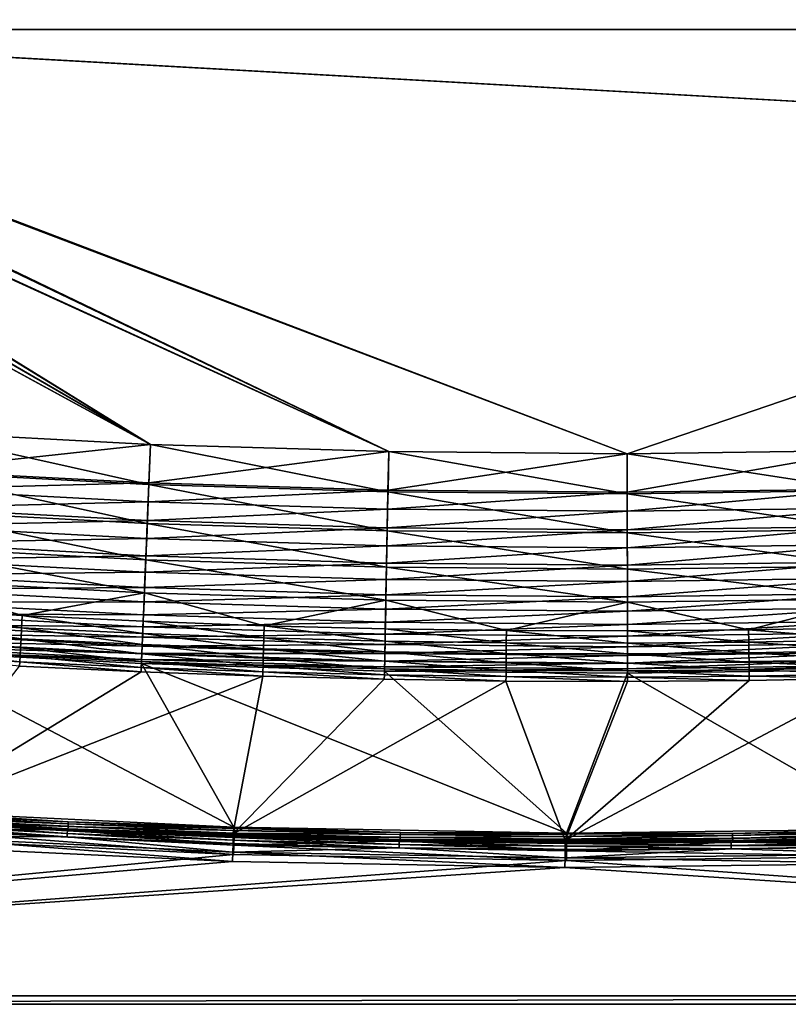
# Model space of a CAD drawing. Header units: metres. Extents: x 0 to 1400, y 0 to 700.
# Tile 16 of 40: x 492 to 768, y 0 to 353. Entities that reach past the tile are written whole.
import ezdxf

# ---------------------------------------------------------------- set-up
doc = ezdxf.new("R2010")
doc.units = ezdxf.units.M

msp = doc.modelspace()

# ---------------------------------------------------------------- linework, layer by layer
at = {"layer": 'None'}
for points in [[(308.190735, 350, -400), (1037.191528, 390.786804, -400), (709.975952, 502.328369, -400)], [(709.975952, 502.328369, -400), (624.434204, 501.601959, -400), (308.190735, 350, -400)], [(624.434509, 501.588715, -403), (710.100891, 502.318115, -403), (309.922791, 350, -403)], [(710.100891, 502.318115, -403), (1037.191528, 390.786804, -403), (309.922791, 350, -403)], [(624.434204, 501.601959, -400), (307.553131, 356.949524, -400), (308.190735, 350, -400)], [(624.434509, 501.588715, -403), (309.922791, 350, -403), (309.256256, 357.264709, -403)], [(1037.871826, 349.999847, -400), (1037.191528, 390.786804, -400), (308.190735, 350, -400)], [(309.922791, 350, -403), (1037.191528, 390.786804, -403), (1037.871826, 349.999847, -403)], [(307.553131, 343.050476, -400), (624.434326, 198.398041, -400), (308.190735, 350, -400)], [(624.434326, 198.398041, -400), (709.976074, 197.671646, -400), (308.190735, 350, -400)], [(308.190735, 350, -400), (709.976074, 197.671646, -400), (1037.191528, 309.21286, -400)], [(1037.191528, 309.21286, -400), (1037.871826, 349.999847, -400), (308.190735, 350, -400)], [(309.922791, 350, -403), (624.434326, 198.398041, -403), (309.256256, 342.735291, -403)], [(1037.871826, 349.999847, -403), (1037.191528, 309.21286, -403), (309.922791, 350, -403)], [(1037.191528, 309.21286, -403), (709.976074, 197.671646, -403), (309.922791, 350, -403)], [(309.922791, 350, -403), (709.976074, 197.671646, -403), (624.434326, 198.398041, -403)], [(305.50943, 335.942505, -400), (538.929688, 201.018768, -400), (307.553131, 343.050476, -400)], [(538.929688, 201.018768, -400), (624.434326, 198.398041, -400), (307.553131, 343.050476, -400)], [(309.256256, 342.735291, -403), (538.929688, 201.018768, -403), (307.119873, 335.304962, -403)], [(624.434326, 198.398041, -403), (538.929688, 201.018768, -403), (309.256256, 342.735291, -403)], [(538.929688, 201.018768, -400), (305.50943, 335.942505, -400), (302.437042, 329.841339, -400)], [(538.929688, 201.018768, -403), (303.908905, 328.928284, -403), (307.119873, 335.304962, -403)], [(453.502502, 205.532623, -400), (538.929688, 201.018768, -400), (302.437042, 329.841339, -400)], [(538.929688, 201.018768, -403), (453.502502, 205.532623, -403), (303.908905, 328.928284, -403)], [(709.976074, 197.671646, -403), (1037.191528, 309.21286, -403), (795.514465, 198.839966, -403)], [(709.976074, 197.671646, -400), (795.514465, 198.839966, -400), (1037.191528, 309.21286, -400)], [(538.329651, 186.642014, -401.736115), (452.584259, 191.172668, -401.736115), (453.502502, 205.532623, -403)], [(538.929688, 201.018768, -400), (453.502502, 205.532623, -400), (452.617462, 191.691696, -398.781799)], [(538.929688, 201.018768, -403), (538.329651, 186.642014, -401.736115), (453.502502, 205.532623, -403)], [(538.351318, 187.161667, -398.781799), (538.929688, 201.018768, -400), (452.617462, 191.691696, -398.781799)], [(624.152832, 184.01152, -401.736115), (538.329651, 186.642014, -401.736115), (538.929688, 201.018768, -403)], [(624.434326, 198.398041, -400), (538.929688, 201.018768, -400), (538.351318, 187.161667, -398.781799)], [(624.162964, 184.531509, -398.781799), (624.434326, 198.398041, -400), (538.351318, 187.161667, -398.781799)], [(624.434326, 198.398041, -403), (624.152832, 184.01152, -401.736115), (538.929688, 201.018768, -403)], [(710.013184, 183.28244, -401.736115), (624.152832, 184.01152, -401.736115), (624.434326, 198.398041, -403)], [(709.976074, 197.671646, -400), (624.434326, 198.398041, -400), (624.162964, 184.531509, -398.781799)], [(709.976074, 197.671646, -403), (710.013184, 183.28244, -401.736115), (624.434326, 198.398041, -403)], [(795.514465, 198.839966, -400), (709.976074, 197.671646, -400), (710.011841, 183.802521, -398.781799)], [(795.514465, 198.839966, -403), (795.870178, 184.455078, -401.736115), (709.976074, 197.671646, -403)], [(795.8573, 184.975021, -398.781799), (795.514465, 198.839966, -400), (710.011841, 183.802521, -398.781799)], [(710.011841, 183.802521, -398.781799), (709.976074, 197.671646, -400), (624.162964, 184.531509, -398.781799)], [(795.870178, 184.455078, -401.736115), (710.013184, 183.28244, -401.736115), (709.976074, 197.671646, -403)], [(537.74585, 172.655807, -397.994476), (451.690887, 177.202805, -397.994476), (452.584259, 191.172668, -401.736115)], [(538.351318, 187.161667, -398.781799), (452.617462, 191.691696, -398.781799), (452.181915, 184.881241, -397.272583)], [(538.329651, 186.642014, -401.736115), (537.74585, 172.655807, -397.994476), (452.584259, 191.172668, -401.736115)], [(538.066711, 180.343216, -397.272583), (452.181915, 184.881241, -397.272583), (451.756378, 178.226776, -395.175415)], [(538.066711, 180.343216, -397.272583), (538.351318, 187.161667, -398.781799), (452.181915, 184.881241, -397.272583)], [(623.878967, 170.015808, -397.994476), (537.74585, 172.655807, -397.994476), (538.329651, 186.642014, -401.736115)], [(624.162964, 184.531509, -398.781799), (538.351318, 187.161667, -398.781799), (538.066711, 180.343216, -397.272583)], [(624.02948, 177.70845, -397.272583), (624.162964, 184.531509, -398.781799), (538.066711, 180.343216, -397.272583)], [(624.152832, 184.01152, -401.736115), (623.878967, 170.015808, -397.994476), (538.329651, 186.642014, -401.736115)], [(710.049377, 169.284088, -397.994476), (623.878967, 170.015808, -397.994476), (624.152832, 184.01152, -401.736115)], [(710.011841, 183.802521, -398.781799), (624.162964, 184.531509, -398.781799), (624.02948, 177.70845, -397.272583)], [(710.013184, 183.28244, -401.736115), (710.049377, 169.284088, -397.994476), (624.152832, 184.01152, -401.736115)], [(795.8573, 184.975021, -398.781799), (710.011841, 183.802521, -398.781799), (710.02948, 176.978165, -397.272583)], [(795.870178, 184.455078, -401.736115), (796.21637, 170.460968, -397.994476), (710.013184, 183.28244, -401.736115)], [(796.026062, 178.152725, -397.272583), (795.8573, 184.975021, -398.781799), (710.02948, 176.978165, -397.272583)], [(537.788635, 173.680969, -395.175415), (538.066711, 180.343216, -397.272583), (451.756378, 178.226776, -395.175415)], [(624.02948, 177.70845, -397.272583), (538.066711, 180.343216, -397.272583), (537.788635, 173.680969, -395.175415)], [(710.02948, 176.978165, -397.272583), (710.011841, 183.802521, -398.781799), (624.02948, 177.70845, -397.272583)], [(796.21637, 170.460968, -397.994476), (710.049377, 169.284088, -397.994476), (710.013184, 183.28244, -401.736115)], [(450.853729, 164.112473, -391.875671), (451.690887, 177.202805, -397.994476), (537.198853, 159.55014, -391.875671)], [(537.788635, 173.680969, -395.175415), (451.756378, 178.226776, -395.175415), (451.344543, 171.787292, -392.50235)], [(451.690887, 177.202805, -397.994476), (537.74585, 172.655807, -397.994476), (537.198853, 159.55014, -391.875671)], [(623.899048, 171.041672, -395.175415), (624.02948, 177.70845, -397.272583), (537.788635, 173.680969, -395.175415)], [(710.02948, 176.978165, -397.272583), (624.02948, 177.70845, -397.272583), (623.899048, 171.041672, -395.175415)], [(710.046692, 170.31015, -395.175415), (710.02948, 176.978165, -397.272583), (623.899048, 171.041672, -395.175415)], [(796.026062, 178.152725, -397.272583), (710.02948, 176.978165, -397.272583), (710.046692, 170.31015, -395.175415)], [(796.190979, 171.486725, -395.175415), (796.026062, 178.152725, -397.272583), (710.046692, 170.31015, -395.175415)], [(537.519592, 167.233948, -392.50235), (537.788635, 173.680969, -395.175415), (451.344543, 171.787292, -392.50235)], [(623.899048, 171.041672, -395.175415), (537.788635, 173.680969, -395.175415), (537.519592, 167.233948, -392.50235)], [(537.519592, 167.233948, -392.50235), (451.344543, 171.787292, -392.50235), (450.949493, 165.609589, -389.27774)], [(537.198853, 159.55014, -391.875671), (537.74585, 172.655807, -397.994476), (623.622314, 156.90123, -391.875671)], [(623.772766, 164.590271, -392.50235), (623.899048, 171.041672, -395.175415), (537.519592, 167.233948, -392.50235)], [(537.74585, 172.655807, -397.994476), (623.878967, 170.015808, -397.994476), (623.622314, 156.90123, -391.875671)], [(623.622314, 156.90123, -391.875671), (623.878967, 170.015808, -397.994476), (710.083252, 156.167053, -391.875671)], [(710.046692, 170.31015, -395.175415), (623.899048, 171.041672, -395.175415), (623.772766, 164.590271, -392.50235)], [(710.063354, 163.857529, -392.50235), (710.046692, 170.31015, -395.175415), (623.772766, 164.590271, -392.50235)], [(623.878967, 170.015808, -397.994476), (710.049377, 169.284088, -397.994476), (710.083252, 156.167053, -391.875671)], [(796.190979, 171.486725, -395.175415), (710.046692, 170.31015, -395.175415), (710.063354, 163.857529, -392.50235)], [(796.54071, 157.3479, -391.875671), (710.049377, 169.284088, -397.994476), (796.21637, 170.460968, -397.994476)], [(796.350525, 165.036057, -392.50235), (796.190979, 171.486725, -395.175415), (710.063354, 163.857529, -392.50235)], [(537.261414, 161.048996, -389.27774), (537.519592, 167.233948, -392.50235), (450.949493, 165.609589, -389.27774)], [(623.772766, 164.590271, -392.50235), (537.519592, 167.233948, -392.50235), (537.261414, 161.048996, -389.27774)], [(710.083252, 156.167053, -391.875671), (710.049377, 169.284088, -397.994476), (796.54071, 157.3479, -391.875671)], [(450.097687, 152.289993, -383.581696), (450.853729, 164.112473, -391.875671), (536.704834, 147.713821, -383.581696)], [(537.261414, 161.048996, -389.27774), (450.949493, 165.609589, -389.27774), (450.573944, 159.737381, -385.529022)], [(450.853729, 164.112473, -391.875671), (537.198853, 159.55014, -391.875671), (536.704834, 147.713821, -383.581696)], [(623.651672, 158.401123, -389.27774), (623.772766, 164.590271, -392.50235), (537.261414, 161.048996, -389.27774)], [(710.063354, 163.857529, -392.50235), (623.772766, 164.590271, -392.50235), (623.651672, 158.401123, -389.27774)], [(710.079346, 157.667221, -389.27774), (710.063354, 163.857529, -392.50235), (623.651672, 158.401123, -389.27774)], [(796.350525, 165.036057, -392.50235), (710.063354, 163.857529, -392.50235), (710.079346, 157.667221, -389.27774)], [(796.503662, 158.84761, -389.27774), (796.350525, 165.036057, -392.50235), (710.079346, 157.667221, -389.27774)], [(537.016052, 155.169922, -385.529022), (450.573944, 159.737381, -385.529022), (450.220764, 154.214432, -381.283569)], [(537.016052, 155.169922, -385.529022), (537.261414, 161.048996, -389.27774), (450.573944, 159.737381, -385.529022)], [(536.704834, 147.713821, -383.581696), (537.198853, 159.55014, -391.875671), (623.390564, 145.056885, -383.581696)], [(623.651672, 158.401123, -389.27774), (537.261414, 161.048996, -389.27774), (537.016052, 155.169922, -385.529022)], [(537.198853, 159.55014, -391.875671), (623.622314, 156.90123, -391.875671), (623.390564, 145.056885, -383.581696)], [(623.53656, 152.518051, -385.529022), (623.651672, 158.401123, -389.27774), (537.016052, 155.169922, -385.529022)], [(623.390564, 145.056885, -383.581696), (623.622314, 156.90123, -391.875671), (710.113831, 144.320465, -383.581696)], [(710.079346, 157.667221, -389.27774), (623.651672, 158.401123, -389.27774), (623.53656, 152.518051, -385.529022)], [(710.094543, 151.783035, -385.529022), (710.079346, 157.667221, -389.27774), (623.53656, 152.518051, -385.529022)], [(623.622314, 156.90123, -391.875671), (710.083252, 156.167053, -391.875671), (710.113831, 144.320465, -383.581696)], [(796.503662, 158.84761, -389.27774), (710.079346, 157.667221, -389.27774), (710.094543, 151.783035, -385.529022)], [(710.083252, 156.167053, -391.875671), (796.54071, 157.3479, -391.875671), (796.833679, 145.504913, -383.581696)], [(710.113831, 144.320465, -383.581696), (710.083252, 156.167053, -391.875671), (796.833679, 145.504913, -383.581696)], [(796.64917, 152.96521, -385.529022), (796.503662, 158.84761, -389.27774), (710.094543, 151.783035, -385.529022)], [(449.445099, 142.085739, -373.355286), (450.097687, 152.289993, -383.581696), (492.849335, 139.551239, -373.355286)], [(536.785217, 149.640503, -381.283569), (450.220764, 154.214432, -381.283569), (449.892578, 149.082947, -376.570618)], [(492.849335, 139.551239, -373.355286), (450.097687, 152.289993, -383.581696), (536.704834, 147.713821, -383.581696)], [(536.785217, 149.640503, -381.283569), (537.016052, 155.169922, -385.529022), (450.220764, 154.214432, -381.283569)], [(623.53656, 152.518051, -385.529022), (537.016052, 155.169922, -385.529022), (536.785217, 149.640503, -381.283569)], [(623.428284, 146.984879, -381.283569), (623.53656, 152.518051, -385.529022), (536.785217, 149.640503, -381.283569)], [(710.094543, 151.783035, -385.529022), (623.53656, 152.518051, -385.529022), (623.428284, 146.984879, -381.283569)], [(796.64917, 152.96521, -385.529022), (710.094543, 151.783035, -385.529022), (710.108887, 146.248825, -381.283569)], [(796.786011, 147.432678, -381.283569), (796.64917, 152.96521, -385.529022), (710.108887, 146.248825, -381.283569)], [(536.570801, 144.503006, -376.570618), (449.892578, 149.082947, -376.570618), (449.591766, 144.378998, -371.426788)], [(536.570801, 144.503006, -376.570618), (536.785217, 149.640503, -381.283569), (449.892578, 149.082947, -376.570618)], [(623.428284, 146.984879, -381.283569), (536.785217, 149.640503, -381.283569), (536.570801, 144.503006, -376.570618)], [(710.108887, 146.248825, -381.283569), (710.094543, 151.783035, -385.529022), (623.428284, 146.984879, -381.283569)], [(536.278381, 137.497604, -373.355286), (492.849335, 139.551239, -373.355286), (536.704834, 147.713821, -383.581696)], [(536.278381, 137.497604, -373.355286), (536.704834, 147.713821, -383.581696), (579.727173, 135.925049, -373.355286)], [(623.327637, 141.843903, -376.570618), (623.428284, 146.984879, -381.283569), (536.570801, 144.503006, -376.570618)], [(536.704834, 147.713821, -383.581696), (623.390564, 145.056885, -383.581696), (579.727173, 135.925049, -373.355286)], [(623.390564, 145.056885, -383.581696), (623.190491, 134.83374, -373.355286), (579.727173, 135.925049, -373.355286)], [(623.190491, 134.83374, -373.355286), (623.390564, 145.056885, -383.581696), (666.663208, 134.223831, -373.355286)], [(710.108887, 146.248825, -381.283569), (623.428284, 146.984879, -381.283569), (623.327637, 141.843903, -376.570618)], [(710.122131, 141.106873, -376.570618), (710.108887, 146.248825, -381.283569), (623.327637, 141.843903, -376.570618)], [(666.663208, 134.223831, -373.355286), (623.390564, 145.056885, -383.581696), (710.113831, 144.320465, -383.581696)], [(796.786011, 147.432678, -381.283569), (710.108887, 146.248825, -381.283569), (710.122131, 141.106873, -376.570618)], [(753.616394, 134.448425, -373.355286), (710.113831, 144.320465, -383.581696), (796.833679, 145.504913, -383.581696)], [(796.913147, 142.292282, -376.570618), (796.786011, 147.432678, -381.283569), (710.122131, 141.106873, -376.570618)], [(797.086548, 135.282928, -373.355286), (753.616394, 134.448425, -373.355286), (796.833679, 145.504913, -383.581696)], [(492.616638, 135.14743, -367.611328), (449.163666, 137.684784, -367.611328), (449.445099, 142.085739, -373.355286)], [(536.374207, 139.793549, -371.426788), (449.591766, 144.378998, -371.426788), (449.320496, 140.137115, -365.890442)], [(492.849335, 139.551239, -373.355286), (492.616638, 135.14743, -367.611328), (449.445099, 142.085739, -373.355286)], [(536.374207, 139.793549, -371.426788), (536.570801, 144.503006, -376.570618), (449.591766, 144.378998, -371.426788)], [(623.327637, 141.843903, -376.570618), (536.570801, 144.503006, -376.570618), (536.374207, 139.793549, -371.426788)], [(623.235413, 137.131241, -371.426788), (623.327637, 141.843903, -376.570618), (536.374207, 139.793549, -371.426788)], [(710.122131, 141.106873, -376.570618), (623.327637, 141.843903, -376.570618), (623.235413, 137.131241, -371.426788)], [(710.140259, 134.095398, -373.355286), (666.663208, 134.223831, -373.355286), (710.113831, 144.320465, -383.581696)], [(710.140259, 134.095398, -373.355286), (710.113831, 144.320465, -383.581696), (753.616394, 134.448425, -373.355286)], [(796.913147, 142.292282, -376.570618), (710.122131, 141.106873, -376.570618), (710.134338, 136.393341, -371.426788)], [(797.029724, 137.58017, -371.426788), (796.913147, 142.292282, -376.570618), (710.134338, 136.393341, -371.426788)], [(536.19696, 135.546692, -365.890442), (449.320496, 140.137115, -365.890442), (449.080963, 136.391815, -360)], [(536.19696, 135.546692, -365.890442), (536.374207, 139.793549, -371.426788), (449.320496, 140.137115, -365.890442)], [(536.094482, 133.091492, -367.611328), (492.616638, 135.14743, -367.611328), (492.849335, 139.551239, -373.355286)], [(536.278381, 137.497604, -373.355286), (536.094482, 133.091492, -367.611328), (492.849335, 139.551239, -373.355286)], [(623.235413, 137.131241, -371.426788), (536.374207, 139.793549, -371.426788), (536.19696, 135.546692, -365.890442)], [(710.134338, 136.393341, -371.426788), (710.122131, 141.106873, -376.570618), (623.235413, 137.131241, -371.426788)], [(536.040466, 131.797012, -360), (449.080963, 136.391815, -360), (448.875275, 133.175171, -353.797424)], [(492.411194, 131.259171, -361.5), (448.915161, 133.799042, -361.5), (449.163666, 137.684784, -367.611328)], [(536.040466, 131.797012, -360), (536.19696, 135.546692, -365.890442), (449.080963, 136.391815, -360)], [(492.616638, 135.14743, -367.611328), (492.411194, 131.259171, -361.5), (449.163666, 137.684784, -367.611328)], [(535.932129, 129.201202, -361.5), (492.411194, 131.259171, -361.5), (492.616638, 135.14743, -367.611328)], [(536.094482, 133.091492, -367.611328), (535.932129, 129.201202, -361.5), (492.616638, 135.14743, -367.611328)], [(623.152283, 132.8815, -365.890442), (536.19696, 135.546692, -365.890442), (536.040466, 131.797012, -360)], [(579.592041, 131.517166, -367.611328), (536.094482, 133.091492, -367.611328), (536.278381, 137.497604, -373.355286)], [(623.152283, 132.8815, -365.890442), (623.235413, 137.131241, -371.426788), (536.19696, 135.546692, -365.890442)], [(579.727173, 135.925049, -373.355286), (579.592041, 131.517166, -367.611328), (536.278381, 137.497604, -373.355286)], [(623.104187, 130.424637, -367.611328), (579.592041, 131.517166, -367.611328), (579.727173, 135.925049, -373.355286)], [(623.190491, 134.83374, -373.355286), (623.104187, 130.424637, -367.611328), (579.727173, 135.925049, -373.355286)], [(666.625793, 129.814041, -367.611328), (623.104187, 130.424637, -367.611328), (623.190491, 134.83374, -373.355286)], [(710.134338, 136.393341, -371.426788), (623.235413, 137.131241, -371.426788), (623.152283, 132.8815, -365.890442)], [(710.145325, 132.142792, -365.890442), (710.134338, 136.393341, -371.426788), (623.152283, 132.8815, -365.890442)], [(666.663208, 134.223831, -373.355286), (666.625793, 129.814041, -367.611328), (623.190491, 134.83374, -373.355286)], [(797.029724, 137.58017, -371.426788), (710.134338, 136.393341, -371.426788), (710.145325, 132.142792, -365.890442)], [(753.616394, 134.448425, -373.355286), (753.676636, 130.038879, -367.611328), (710.140259, 134.095398, -373.355286)], [(797.134827, 133.330917, -365.890442), (797.029724, 137.58017, -371.426788), (710.145325, 132.142792, -365.890442)], [(797.086548, 135.282928, -373.355286), (797.195618, 130.874329, -367.611328), (753.616394, 134.448425, -373.355286)], [(797.195618, 130.874329, -367.611328), (753.676636, 130.038879, -367.611328), (753.616394, 134.448425, -373.355286)], [(492.234741, 127.919746, -355.064819), (448.701752, 130.461761, -355.064819), (448.915161, 133.799042, -361.5)], [(535.906067, 128.576599, -353.797424), (448.875275, 133.175171, -353.797424), (448.704773, 130.509308, -347.338806)], [(535.906067, 128.576599, -353.797424), (536.040466, 131.797012, -360), (448.875275, 133.175171, -353.797424)], [(492.411194, 131.259171, -361.5), (492.234741, 127.919746, -355.064819), (448.915161, 133.799042, -361.5)], [(535.792664, 125.860023, -355.064819), (492.234741, 127.919746, -355.064819), (492.411194, 131.259171, -361.5)], [(535.932129, 129.201202, -361.5), (535.792664, 125.860023, -355.064819), (492.411194, 131.259171, -361.5)], [(623.078857, 129.129272, -360), (536.040466, 131.797012, -360), (535.906067, 128.576599, -353.797424)], [(579.472778, 127.625313, -361.5), (535.932129, 129.201202, -361.5), (536.094482, 133.091492, -367.611328)], [(623.078857, 129.129272, -360), (623.152283, 132.8815, -365.890442), (536.040466, 131.797012, -360)], [(579.592041, 131.517166, -367.611328), (579.472778, 127.625313, -361.5), (536.094482, 133.091492, -367.611328)], [(623.028015, 126.531693, -361.5), (579.472778, 127.625313, -361.5), (579.592041, 131.517166, -367.611328)], [(623.104187, 130.424637, -367.611328), (623.028015, 126.531693, -361.5), (579.592041, 131.517166, -367.611328)], [(710.145325, 132.142792, -365.890442), (623.152283, 132.8815, -365.890442), (623.078857, 129.129272, -360)], [(710.154968, 128.389862, -360), (710.145325, 132.142792, -365.890442), (623.078857, 129.129272, -360)], [(710.151672, 129.685455, -367.611328), (666.625793, 129.814041, -367.611328), (666.663208, 134.223831, -373.355286)], [(710.140259, 134.095398, -373.355286), (710.151672, 129.685455, -367.611328), (666.663208, 134.223831, -373.355286)], [(753.676636, 130.038879, -367.611328), (710.151672, 129.685455, -367.611328), (710.140259, 134.095398, -373.355286)], [(797.134827, 133.330917, -365.890442), (710.145325, 132.142792, -365.890442), (710.154968, 128.389862, -360)], [(797.227661, 129.579117, -360), (797.134827, 133.330917, -365.890442), (710.154968, 128.389862, -360)], [(797.195618, 130.874329, -367.611328), (797.291931, 126.981834, -361.5), (753.676636, 130.038879, -367.611328)], [(491.973572, 122.97673, -341.459381), (448.385834, 125.52195, -341.459381), (448.524872, 127.695938, -348.363983)], [(448.57077, 128.413895, -340.683716), (448.474518, 126.9086, -333.891846), (535.707092, 123.809761, -340.683716)], [(492.088501, 125.152122, -348.363983), (448.524872, 127.695938, -348.363983), (448.701752, 130.461761, -355.064819)], [(492.088501, 125.152122, -348.363983), (491.973572, 122.97673, -341.459381), (448.524872, 127.695938, -348.363983)], [(535.794617, 125.907623, -347.338806), (448.704773, 130.509308, -347.338806), (448.57077, 128.413895, -340.683716)], [(535.707092, 123.809761, -340.683716), (535.794617, 125.907623, -347.338806), (448.57077, 128.413895, -340.683716)], [(492.234741, 127.919746, -355.064819), (492.088501, 125.152122, -348.363983), (448.701752, 130.461761, -355.064819)], [(535.794617, 125.907623, -347.338806), (535.906067, 128.576599, -353.797424), (448.704773, 130.509308, -347.338806)], [(535.677063, 123.09095, -348.363983), (492.088501, 125.152122, -348.363983), (492.234741, 127.919746, -355.064819)], [(535.792664, 125.860023, -355.064819), (535.677063, 123.09095, -348.363983), (492.234741, 127.919746, -355.064819)], [(579.3703, 124.282791, -355.064819), (535.792664, 125.860023, -355.064819), (535.932129, 129.201202, -361.5)], [(623.015808, 125.90667, -353.797424), (535.906067, 128.576599, -353.797424), (535.794617, 125.907623, -347.338806)], [(623.015808, 125.90667, -353.797424), (623.078857, 129.129272, -360), (535.906067, 128.576599, -353.797424)], [(579.472778, 127.625313, -361.5), (579.3703, 124.282791, -355.064819), (535.932129, 129.201202, -361.5)], [(622.962585, 123.188248, -355.064819), (579.3703, 124.282791, -355.064819), (579.472778, 127.625313, -361.5)], [(623.028015, 126.531693, -361.5), (622.962585, 123.188248, -355.064819), (579.472778, 127.625313, -361.5)], [(710.154968, 128.389862, -360), (623.078857, 129.129272, -360), (623.015808, 125.90667, -353.797424)], [(710.16333, 125.166656, -353.797424), (710.154968, 128.389862, -360), (623.015808, 125.90667, -353.797424)], [(666.592712, 125.920509, -361.5), (623.028015, 126.531693, -361.5), (623.104187, 130.424637, -367.611328)], [(666.625793, 129.814041, -367.611328), (666.592712, 125.920509, -361.5), (623.104187, 130.424637, -367.611328)], [(710.161682, 125.791794, -361.5), (666.592712, 125.920509, -361.5), (666.625793, 129.814041, -367.611328)], [(710.151672, 129.685455, -367.611328), (710.161682, 125.791794, -361.5), (666.625793, 129.814041, -367.611328)], [(753.676636, 130.038879, -367.611328), (753.729797, 126.145569, -361.5), (710.151672, 129.685455, -367.611328)], [(753.729797, 126.145569, -361.5), (710.161682, 125.791794, -361.5), (710.151672, 129.685455, -367.611328)], [(797.227661, 129.579117, -360), (710.154968, 128.389862, -360), (710.16333, 125.166656, -353.797424)], [(797.307373, 126.356888, -353.797424), (797.227661, 129.579117, -360), (710.16333, 125.166656, -353.797424)], [(797.291931, 126.981834, -361.5), (753.729797, 126.145569, -361.5), (753.676636, 130.038879, -367.611328)], [(491.973572, 122.97673, -341.459381), (491.89032, 121.414009, -334.412811), (448.385834, 125.52195, -341.459381)], [(448.474518, 126.9086, -333.891846), (535.643433, 122.302711, -333.891846), (535.707092, 123.809761, -340.683716)], [(449.633636, 69.303047, -8.263518), (568.848999, 63.608517, -8.263518), (448.474518, 126.9086, -333.891846)], [(448.474518, 126.9086, -333.891846), (568.848999, 63.608517, -8.263518), (535.643433, 122.302711, -333.891846)], [(535.586243, 120.914421, -341.459381), (491.973572, 122.97673, -341.459381), (492.088501, 125.152122, -348.363983)], [(535.677063, 123.09095, -348.363983), (535.586243, 120.914421, -341.459381), (492.088501, 125.152122, -348.363983)], [(535.707092, 123.809761, -340.683716), (535.643433, 122.302711, -333.891846), (622.922424, 121.136589, -340.683716)], [(579.2854, 121.512611, -348.363983), (535.677063, 123.09095, -348.363983), (535.792664, 125.860023, -355.064819)], [(622.963562, 123.235878, -347.338806), (535.794617, 125.907623, -347.338806), (535.707092, 123.809761, -340.683716)], [(622.922424, 121.136589, -340.683716), (622.963562, 123.235878, -347.338806), (535.707092, 123.809761, -340.683716)], [(579.3703, 124.282791, -355.064819), (579.2854, 121.512611, -348.363983), (535.792664, 125.860023, -355.064819)], [(622.963562, 123.235878, -347.338806), (623.015808, 125.90667, -353.797424), (535.794617, 125.907623, -347.338806)], [(622.908386, 120.417297, -348.363983), (579.2854, 121.512611, -348.363983), (579.3703, 124.282791, -355.064819)], [(622.962585, 123.188248, -355.064819), (622.908386, 120.417297, -348.363983), (579.3703, 124.282791, -355.064819)], [(666.564331, 122.576538, -355.064819), (622.962585, 123.188248, -355.064819), (623.028015, 126.531693, -361.5)], [(710.16333, 125.166656, -353.797424), (623.015808, 125.90667, -353.797424), (622.963562, 123.235878, -347.338806)], [(710.170227, 122.495361, -347.338806), (710.16333, 125.166656, -353.797424), (622.963562, 123.235878, -347.338806)], [(666.592712, 125.920509, -361.5), (666.564331, 122.576538, -355.064819), (623.028015, 126.531693, -361.5)], [(710.170349, 122.447716, -355.064819), (666.564331, 122.576538, -355.064819), (666.592712, 125.920509, -361.5)], [(710.161682, 125.791794, -361.5), (710.170349, 122.447716, -355.064819), (666.592712, 125.920509, -361.5)], [(753.729797, 126.145569, -361.5), (753.775513, 122.801788, -355.064819), (710.161682, 125.791794, -361.5)], [(753.775513, 122.801788, -355.064819), (710.170349, 122.447716, -355.064819), (710.161682, 125.791794, -361.5)], [(797.307373, 126.356888, -353.797424), (710.16333, 125.166656, -353.797424), (710.170227, 122.495361, -347.338806)], [(797.373413, 123.686394, -347.338806), (797.307373, 126.356888, -353.797424), (710.170227, 122.495361, -347.338806)], [(797.291931, 126.981834, -361.5), (797.374634, 123.638771, -355.064819), (753.729797, 126.145569, -361.5)], [(797.374634, 123.638771, -355.064819), (753.775513, 122.801788, -355.064819), (753.729797, 126.145569, -361.5)], [(449.443695, 66.792717, -11.263518), (491.89032, 121.414009, -334.412811), (535.520203, 119.350861, -334.412811)], [(535.520203, 119.350861, -334.412811), (491.89032, 121.414009, -334.412811), (491.973572, 122.97673, -341.459381)], [(535.586243, 120.914421, -341.459381), (535.520203, 119.350861, -334.412811), (491.973572, 122.97673, -341.459381)], [(579.170288, 117.771004, -334.412811), (535.520203, 119.350861, -334.412811), (535.586243, 120.914421, -341.459381)], [(579.218689, 119.335205, -341.459381), (535.586243, 120.914421, -341.459381), (535.677063, 123.09095, -348.363983)], [(579.218689, 119.335205, -341.459381), (579.170288, 117.771004, -334.412811), (535.586243, 120.914421, -341.459381)], [(535.643433, 122.302711, -333.891846), (622.892944, 119.628502, -333.891846), (622.922424, 121.136589, -340.683716)], [(568.848999, 63.608517, -8.263518), (688.232422, 61.474396, -8.263518), (535.643433, 122.302711, -333.891846)], [(535.643433, 122.302711, -333.891846), (688.232422, 61.474396, -8.263518), (622.892944, 119.628502, -333.891846)], [(579.2854, 121.512611, -348.363983), (579.218689, 119.335205, -341.459381), (535.677063, 123.09095, -348.363983)], [(622.865784, 118.239281, -341.459381), (579.218689, 119.335205, -341.459381), (579.2854, 121.512611, -348.363983)], [(622.908386, 120.417297, -348.363983), (622.865784, 118.239281, -341.459381), (579.2854, 121.512611, -348.363983)], [(666.522278, 117.626808, -341.459381), (622.865784, 118.239281, -341.459381), (622.908386, 120.417297, -348.363983)], [(622.922424, 121.136589, -340.683716), (622.892944, 119.628502, -333.891846), (710.175659, 120.395676, -340.683716)], [(622.892944, 119.628502, -333.891846), (710.180298, 118.887291, -333.891846), (710.175659, 120.395676, -340.683716)], [(666.540771, 119.805161, -348.363983), (622.908386, 120.417297, -348.363983), (622.962585, 123.188248, -355.064819)], [(666.540771, 119.805161, -348.363983), (666.522278, 117.626808, -341.459381), (622.908386, 120.417297, -348.363983)], [(710.170227, 122.495361, -347.338806), (622.963562, 123.235878, -347.338806), (622.922424, 121.136589, -340.683716)], [(710.175659, 120.395676, -340.683716), (710.170227, 122.495361, -347.338806), (622.922424, 121.136589, -340.683716)], [(666.564331, 122.576538, -355.064819), (666.540771, 119.805161, -348.363983), (622.962585, 123.188248, -355.064819)], [(710.17749, 119.676247, -348.363983), (666.540771, 119.805161, -348.363983), (666.564331, 122.576538, -355.064819)], [(710.170349, 122.447716, -355.064819), (710.17749, 119.676247, -348.363983), (666.564331, 122.576538, -355.064819)], [(797.373413, 123.686394, -347.338806), (710.170227, 122.495361, -347.338806), (710.175659, 120.395676, -340.683716)], [(753.775513, 122.801788, -355.064819), (753.813354, 120.030571, -348.363983), (710.170349, 122.447716, -355.064819)], [(753.813354, 120.030571, -348.363983), (710.17749, 119.676247, -348.363983), (710.170349, 122.447716, -355.064819)], [(797.425354, 121.587349, -340.683716), (797.373413, 123.686394, -347.338806), (710.175659, 120.395676, -340.683716)], [(710.175659, 120.395676, -340.683716), (710.180298, 118.887291, -333.891846), (797.425354, 121.587349, -340.683716)], [(710.180298, 118.887291, -333.891846), (797.462646, 120.079437, -333.891846), (797.425354, 121.587349, -340.683716)], [(797.374634, 123.638771, -355.064819), (797.443115, 120.868141, -348.363983), (753.775513, 122.801788, -355.064819)], [(797.443115, 120.868141, -348.363983), (753.813354, 120.030571, -348.363983), (753.775513, 122.801788, -355.064819)], [(797.443115, 120.868141, -348.363983), (797.497009, 118.690376, -341.459381), (753.813354, 120.030571, -348.363983)], [(449.443695, 66.792717, -11.263518), (535.520203, 119.350861, -334.412811), (579.170288, 117.771004, -334.412811)], [(568.50177, 61.101265, -11.263518), (449.443695, 66.792717, -11.263518), (579.170288, 117.771004, -334.412811)], [(568.50177, 61.101265, -11.263518), (579.170288, 117.771004, -334.412811), (622.835144, 116.674644, -334.412811)], [(666.50946, 116.061913, -334.412811), (568.50177, 61.101265, -11.263518), (622.835144, 116.674644, -334.412811)], [(622.835144, 116.674644, -334.412811), (579.170288, 117.771004, -334.412811), (579.218689, 119.335205, -341.459381)], [(622.865784, 118.239281, -341.459381), (622.835144, 116.674644, -334.412811), (579.218689, 119.335205, -341.459381)], [(666.50946, 116.061913, -334.412811), (622.835144, 116.674644, -334.412811), (622.865784, 118.239281, -341.459381)], [(666.522278, 117.626808, -341.459381), (666.50946, 116.061913, -334.412811), (622.865784, 118.239281, -341.459381)], [(688.232422, 61.474396, -8.263518), (710.180298, 118.887291, -333.891846), (622.892944, 119.628502, -333.891846)], [(710.187927, 115.932877, -334.412811), (666.50946, 116.061913, -334.412811), (666.522278, 117.626808, -341.459381)], [(710.183105, 117.497826, -341.459381), (666.522278, 117.626808, -341.459381), (666.540771, 119.805161, -348.363983)], [(710.183105, 117.497826, -341.459381), (710.187927, 115.932877, -334.412811), (666.522278, 117.626808, -341.459381)], [(710.17749, 119.676247, -348.363983), (710.183105, 117.497826, -341.459381), (666.540771, 119.805161, -348.363983)], [(753.865112, 116.28756, -334.412811), (797.535706, 117.125916, -334.412811), (687.7276, 58.958603, -11.263518)], [(687.7276, 58.958603, -11.263518), (797.535706, 117.125916, -334.412811), (806.964294, 60.369827, -11.263518)], [(688.232422, 61.474396, -8.263518), (807.626343, 62.9058, -8.263518), (710.180298, 118.887291, -333.891846)], [(753.813354, 120.030571, -348.363983), (753.843079, 117.852341, -341.459381), (710.17749, 119.676247, -348.363983)], [(753.843079, 117.852341, -341.459381), (710.183105, 117.497826, -341.459381), (710.17749, 119.676247, -348.363983)], [(807.626343, 62.9058, -8.263518), (797.462646, 120.079437, -333.891846), (710.180298, 118.887291, -333.891846)], [(753.843079, 117.852341, -341.459381), (753.865112, 116.28756, -334.412811), (710.183105, 117.497826, -341.459381)], [(753.865112, 116.28756, -334.412811), (710.187927, 115.932877, -334.412811), (710.183105, 117.497826, -341.459381)], [(797.497009, 118.690376, -341.459381), (753.843079, 117.852341, -341.459381), (753.813354, 120.030571, -348.363983)], [(797.497009, 118.690376, -341.459381), (797.535706, 117.125916, -334.412811), (753.843079, 117.852341, -341.459381)], [(797.535706, 117.125916, -334.412811), (753.865112, 116.28756, -334.412811), (753.843079, 117.852341, -341.459381)], [(687.7276, 58.958603, -11.263518), (568.50177, 61.101265, -11.263518), (666.50946, 116.061913, -334.412811)], [(710.187927, 115.932877, -334.412811), (687.7276, 58.958603, -11.263518), (666.50946, 116.061913, -334.412811)], [(710.187927, 115.932877, -334.412811), (753.865112, 116.28756, -334.412811), (687.7276, 58.958603, -11.263518)], [(568.848999, 63.608517, -8.263518), (449.633636, 69.303047, -8.263518), (509.371552, 65.5522, -6.582651)], [(449.633636, 69.303047, -8.263518), (449.817139, 68.839645, -6.582651), (509.371552, 65.5522, -6.582651)], [(509.336426, 64.816223, -5), (449.771057, 68.104271, -5), (449.708466, 67.105797, -3.571653)], [(509.371552, 65.5522, -6.582651), (449.817139, 68.839645, -6.582651), (449.771057, 68.104271, -5)], [(509.371552, 65.5522, -6.582651), (449.771057, 68.104271, -5), (509.336426, 64.816223, -5)], [(449.517395, 64.595535, -6.571653), (508.96048, 60.079086, -5.339556), (449.440308, 63.366009, -5.339556)], [(509.230011, 62.586384, -2.339556), (449.631378, 65.876266, -2.339556), (449.443237, 62.874485, -0.603074)], [(509.102142, 63.044899, -9.582651), (449.626099, 66.329384, -9.582651), (449.443695, 66.792717, -11.263518)], [(449.443695, 66.792717, -11.263518), (568.50177, 61.101265, -11.263518), (509.102142, 63.044899, -9.582651)], [(449.579987, 65.594009, -8), (509.019257, 61.309624, -6.571653), (449.517395, 64.595535, -6.571653)], [(449.517395, 64.595535, -6.571653), (509.019257, 61.309624, -6.571653), (508.96048, 60.079086, -5.339556)], [(449.626099, 66.329384, -9.582651), (509.066986, 62.308922, -8), (449.579987, 65.594009, -8)], [(449.579987, 65.594009, -8), (509.066986, 62.308922, -8), (509.019257, 61.309624, -6.571653)], [(509.066986, 62.308922, -8), (449.626099, 66.329384, -9.582651), (509.102142, 63.044899, -9.582651)], [(509.288757, 63.816921, -3.571653), (449.708466, 67.105797, -3.571653), (449.631378, 65.876266, -2.339556)], [(449.631378, 65.876266, -2.339556), (509.230011, 62.586384, -2.339556), (509.288757, 63.816921, -3.571653)], [(509.336426, 64.816223, -5), (449.708466, 67.105797, -3.571653), (509.288757, 63.816921, -3.571653)], [(509.230011, 62.586384, -2.339556), (568.910034, 61.417133, -3.571653), (509.288757, 63.816921, -3.571653)], [(568.94281, 62.417034, -5), (509.336426, 64.816223, -5), (509.288757, 63.816921, -3.571653)], [(509.288757, 63.816921, -3.571653), (568.910034, 61.417133, -3.571653), (568.94281, 62.417034, -5)], [(568.96698, 63.153454, -6.582651), (509.371552, 65.5522, -6.582651), (509.336426, 64.816223, -5)], [(568.96698, 63.153454, -6.582651), (509.336426, 64.816223, -5), (568.94281, 62.417034, -5)], [(568.848999, 63.608517, -8.263518), (509.371552, 65.5522, -6.582651), (568.96698, 63.153454, -6.582651)], [(568.308655, 51.254219, -3), (449.038116, 56.950726, -3), (449.252136, 60.364227, -3.603074)], [(449.443237, 62.874485, -0.603074), (449.229248, 59.460983), (568.657166, 53.761436)], [(449.440308, 63.366009, -5.339556), (508.96048, 60.079086, -5.339556), (449.252136, 60.364227, -3.603074)], [(568.422852, 54.672569, -3.603074), (568.308655, 51.254219, -3), (449.252136, 60.364227, -3.603074)], [(508.96048, 60.079086, -5.339556), (568.422852, 54.672569, -3.603074), (449.252136, 60.364227, -3.603074)], [(568.771118, 57.179794, -0.603074), (509.230011, 62.586384, -2.339556), (449.443237, 62.874485, -0.603074)], [(449.443237, 62.874485, -0.603074), (568.657166, 53.761436), (568.771118, 57.179794, -0.603074)], [(509.019257, 61.309624, -6.571653), (568.521545, 57.678623, -5.339556), (508.96048, 60.079086, -5.339556)], [(509.066986, 62.308922, -8), (568.562012, 58.909901, -6.571653), (509.019257, 61.309624, -6.571653)], [(509.019257, 61.309624, -6.571653), (568.562012, 58.909901, -6.571653), (568.521545, 57.678623, -5.339556)], [(568.594849, 59.909798, -8), (509.066986, 62.308922, -8), (509.102142, 63.044899, -9.582651)], [(568.562012, 58.909901, -6.571653), (509.066986, 62.308922, -8), (568.594849, 59.909798, -8)], [(568.50177, 61.101265, -11.263518), (568.61908, 60.646217, -9.582651), (509.102142, 63.044899, -9.582651)], [(509.102142, 63.044899, -9.582651), (568.61908, 60.646217, -9.582651), (568.594849, 59.909798, -8)], [(568.86969, 60.185856, -2.339556), (509.230011, 62.586384, -2.339556), (568.771118, 57.179794, -0.603074)], [(568.910034, 61.417133, -3.571653), (509.230011, 62.586384, -2.339556), (568.86969, 60.185856, -2.339556)], [(568.61908, 60.646217, -9.582651), (568.50177, 61.101265, -11.263518), (628.164185, 59.133675, -9.582651)], [(568.50177, 61.101265, -11.263518), (687.7276, 58.958603, -11.263518), (628.164185, 59.133675, -9.582651)], [(568.61908, 60.646217, -9.582651), (628.15094, 58.396976, -8), (568.594849, 59.909798, -8)], [(568.61908, 60.646217, -9.582651), (628.164185, 59.133675, -9.582651), (628.15094, 58.396976, -8)], [(628.537537, 58.675018, -2.339556), (568.86969, 60.185856, -2.339556), (568.771118, 57.179794, -0.603074)], [(688.232422, 61.474396, -8.263518), (568.848999, 63.608517, -8.263518), (628.590576, 61.643742, -6.582651)], [(628.590576, 61.643742, -6.582651), (568.848999, 63.608517, -8.263518), (568.96698, 63.153454, -6.582651)], [(628.55957, 59.906765, -3.571653), (568.910034, 61.417133, -3.571653), (568.86969, 60.185856, -2.339556)], [(628.55957, 59.906765, -3.571653), (568.86969, 60.185856, -2.339556), (628.537537, 58.675018, -2.339556)], [(568.910034, 61.417133, -3.571653), (628.577454, 60.907043, -5), (568.94281, 62.417034, -5)], [(628.577454, 60.907043, -5), (568.910034, 61.417133, -3.571653), (628.55957, 59.906765, -3.571653)], [(628.590576, 61.643742, -6.582651), (568.96698, 63.153454, -6.582651), (568.94281, 62.417034, -5)], [(568.94281, 62.417034, -5), (628.577454, 60.907043, -5), (628.590576, 61.643742, -6.582651)], [(688.227417, 60.286583, -5), (628.577454, 60.907043, -5), (628.55957, 59.906765, -3.571653)], [(688.227417, 60.286583, -5), (628.55957, 59.906765, -3.571653), (688.224487, 59.286152, -3.571653)], [(628.577454, 60.907043, -5), (688.229614, 61.023396, -6.582651), (628.590576, 61.643742, -6.582651)], [(688.229614, 61.023396, -6.582651), (628.577454, 60.907043, -5), (688.227417, 60.286583, -5)], [(688.229614, 61.023396, -6.582651), (688.232422, 61.474396, -8.263518), (628.590576, 61.643742, -6.582651)], [(687.7276, 58.958603, -11.263518), (806.964294, 60.369827, -11.263518), (747.287964, 58.768238, -9.582651)], [(747.880066, 60.555893, -5), (688.227417, 60.286583, -5), (688.224487, 59.286152, -3.571653)], [(688.224487, 59.286152, -3.571653), (747.892029, 59.555527, -3.571653), (747.880066, 60.555893, -5)], [(747.871216, 61.292656, -6.582651), (688.227417, 60.286583, -5), (747.880066, 60.555893, -5)], [(747.871216, 61.292656, -6.582651), (688.229614, 61.023396, -6.582651), (688.227417, 60.286583, -5)], [(688.232422, 61.474396, -8.263518), (688.229614, 61.023396, -6.582651), (747.871216, 61.292656, -6.582651)], [(807.626343, 62.9058, -8.263518), (688.232422, 61.474396, -8.263518), (747.871216, 61.292656, -6.582651)], [(806.964294, 60.369827, -11.263518), (806.841248, 59.915428, -9.582651), (747.287964, 58.768238, -9.582651)], [(807.626343, 62.9058, -8.263518), (747.871216, 61.292656, -6.582651), (807.502686, 62.451359, -6.582651)], [(807.502686, 62.451359, -6.582651), (747.871216, 61.292656, -6.582651), (747.880066, 60.555893, -5)], [(747.880066, 60.555893, -5), (807.522522, 61.714809, -5), (807.502686, 62.451359, -6.582651)], [(747.892029, 59.555527, -3.571653), (807.522522, 61.714809, -5), (747.880066, 60.555893, -5)], [(747.892029, 59.555527, -3.571653), (807.549438, 60.714733, -3.571653), (807.522522, 61.714809, -5)], [(747.906799, 58.323673, -2.339556), (807.549438, 60.714733, -3.571653), (747.892029, 59.555527, -3.571653)], [(807.549438, 60.714733, -3.571653), (747.906799, 58.323673, -2.339556), (807.58252, 59.483238, -2.339556)], [(0, 0), (568.657166, 53.761436), (449.229248, 59.460983)], [(449.038116, 56.950726, -3), (568.308655, 51.254219, -3), (3, 3, -3)], [(508.96048, 60.079086, -5.339556), (568.521545, 57.678623, -5.339556), (568.422852, 54.672569, -3.603074)], [(568.521545, 57.678623, -5.339556), (628.11084, 56.164959, -5.339556), (568.422852, 54.672569, -3.603074)], [(568.562012, 58.909901, -6.571653), (628.11084, 56.164959, -5.339556), (568.521545, 57.678623, -5.339556)], [(628.132996, 57.396702, -6.571653), (568.562012, 58.909901, -6.571653), (568.594849, 59.909798, -8)], [(628.11084, 56.164959, -5.339556), (568.562012, 58.909901, -6.571653), (628.132996, 57.396702, -6.571653)], [(568.594849, 59.909798, -8), (628.15094, 58.396976, -8), (628.132996, 57.396702, -6.571653)], [(568.657166, 53.761436), (688.201965, 51.626366), (568.771118, 57.179794, -0.603074)], [(568.771118, 57.179794, -0.603074), (688.212036, 55.046555, -0.603074), (628.537537, 58.675018, -2.339556)], [(568.771118, 57.179794, -0.603074), (688.201965, 51.626366), (688.212036, 55.046555, -0.603074)], [(687.715576, 55.538422, -5.339556), (628.11084, 56.164959, -5.339556), (628.132996, 57.396702, -6.571653)], [(628.15094, 58.396976, -8), (687.71936, 56.770359, -6.571653), (628.132996, 57.396702, -6.571653)], [(628.132996, 57.396702, -6.571653), (687.71936, 56.770359, -6.571653), (687.715576, 55.538422, -5.339556)], [(628.164185, 59.133675, -9.582651), (687.722473, 57.77079, -8), (628.15094, 58.396976, -8)], [(628.15094, 58.396976, -8), (687.722473, 57.77079, -8), (687.71936, 56.770359, -6.571653)], [(628.164185, 59.133675, -9.582651), (687.7276, 58.958603, -11.263518), (687.724731, 58.507603, -9.582651)], [(628.164185, 59.133675, -9.582651), (687.724731, 58.507603, -9.582651), (687.722473, 57.77079, -8)], [(688.224487, 59.286152, -3.571653), (628.55957, 59.906765, -3.571653), (628.537537, 58.675018, -2.339556)], [(628.537537, 58.675018, -2.339556), (688.220886, 58.054214, -2.339556), (688.224487, 59.286152, -3.571653)], [(688.212036, 55.046555, -0.603074), (688.220886, 58.054214, -2.339556), (628.537537, 58.675018, -2.339556)], [(687.71936, 56.770359, -6.571653), (747.323059, 55.799255, -5.339556), (687.715576, 55.538422, -5.339556)], [(687.722473, 57.77079, -8), (747.308533, 57.031109, -6.571653), (687.71936, 56.770359, -6.571653)], [(687.71936, 56.770359, -6.571653), (747.308533, 57.031109, -6.571653), (747.323059, 55.799255, -5.339556)], [(687.724731, 58.507603, -9.582651), (747.296692, 58.031475, -8), (687.722473, 57.77079, -8)], [(687.722473, 57.77079, -8), (747.296692, 58.031475, -8), (747.308533, 57.031109, -6.571653)], [(687.7276, 58.958603, -11.263518), (747.287964, 58.768238, -9.582651), (687.724731, 58.507603, -9.582651)], [(687.724731, 58.507603, -9.582651), (747.287964, 58.768238, -9.582651), (747.296692, 58.031475, -8)], [(688.220886, 58.054214, -2.339556), (688.212036, 55.046555, -0.603074), (747.906799, 58.323673, -2.339556)], [(688.212036, 55.046555, -0.603074), (807.663391, 56.47665, -0.603074), (747.906799, 58.323673, -2.339556)], [(688.220886, 58.054214, -2.339556), (747.892029, 59.555527, -3.571653), (688.224487, 59.286152, -3.571653)], [(688.220886, 58.054214, -2.339556), (747.906799, 58.323673, -2.339556), (747.892029, 59.555527, -3.571653)], [(747.287964, 58.768238, -9.582651), (806.841248, 59.915428, -9.582651), (806.860901, 59.178875, -8)], [(747.287964, 58.768238, -9.582651), (806.860901, 59.178875, -8), (747.296692, 58.031475, -8)], [(747.296692, 58.031475, -8), (806.860901, 59.178875, -8), (806.887634, 58.178795, -6.571653)], [(747.296692, 58.031475, -8), (806.887634, 58.178795, -6.571653), (747.308533, 57.031109, -6.571653)], [(747.308533, 57.031109, -6.571653), (806.887634, 58.178795, -6.571653), (806.920532, 56.947292, -5.339556)], [(747.308533, 57.031109, -6.571653), (806.920532, 56.947292, -5.339556), (747.323059, 55.799255, -5.339556)], [(806.920532, 56.947292, -5.339556), (807.000854, 53.940689, -3.603074), (747.323059, 55.799255, -5.339556)], [(747.906799, 58.323673, -2.339556), (807.663391, 56.47665, -0.603074), (807.58252, 59.483238, -2.339556)], [(688.201965, 51.626366), (568.657166, 53.761436), (0, 0)], [(687.695862, 49.110577, -3), (568.308655, 51.254219, -3), (568.422852, 54.672569, -3.603074)], [(568.422852, 54.672569, -3.603074), (628.11084, 56.164959, -5.339556), (687.70636, 52.530762, -3.603074)], [(687.70636, 52.530762, -3.603074), (687.695862, 49.110577, -3), (568.422852, 54.672569, -3.603074)], [(687.70636, 52.530762, -3.603074), (628.11084, 56.164959, -5.339556), (687.715576, 55.538422, -5.339556)], [(807.000854, 53.940689, -3.603074), (687.70636, 52.530762, -3.603074), (747.323059, 55.799255, -5.339556)], [(747.323059, 55.799255, -5.339556), (687.70636, 52.530762, -3.603074), (687.715576, 55.538422, -5.339556)], [(807.000854, 53.940689, -3.603074), (807.093994, 50.521702, -3), (687.70636, 52.530762, -3.603074)], [(688.201965, 51.626366), (807.757202, 53.057678), (688.212036, 55.046555, -0.603074)], [(807.757202, 53.057678), (688.201965, 51.626366), (1400, 0)], [(688.212036, 55.046555, -0.603074), (807.757202, 53.057678), (807.663391, 56.47665, -0.603074)], [(1400, 0), (688.201965, 51.626366), (0, 0)], [(568.308655, 51.254219, -3), (687.695862, 49.110577, -3), (3, 3, -3)], [(807.093994, 50.521702, -3), (687.695862, 49.110577, -3), (687.70636, 52.530762, -3.603074)], [(687.695862, 49.110577, -3), (807.093994, 50.521702, -3), (1397, 3, -3)], [(3, 3, -3), (687.695862, 49.110577, -3), (1397, 3, -3)], [(3, 3, -40), (1397, 3, -40), (0, 0, -40)], [(1397, 3, -40), (1400, 0, -40), (0, 0, -40)], [(0, 0), (0, 0, -40), (1400, 0)], [(0, 0, -40), (1400, 0, -40), (1400, 0)], [(1397, 3, -3), (1397, 3, -40), (3, 3, -3)], [(1397, 3, -40), (3, 3, -40), (3, 3, -3)]]:
    msp.add_3dface(points, dxfattribs=at)

doc.saveas('drawing.dxf')
